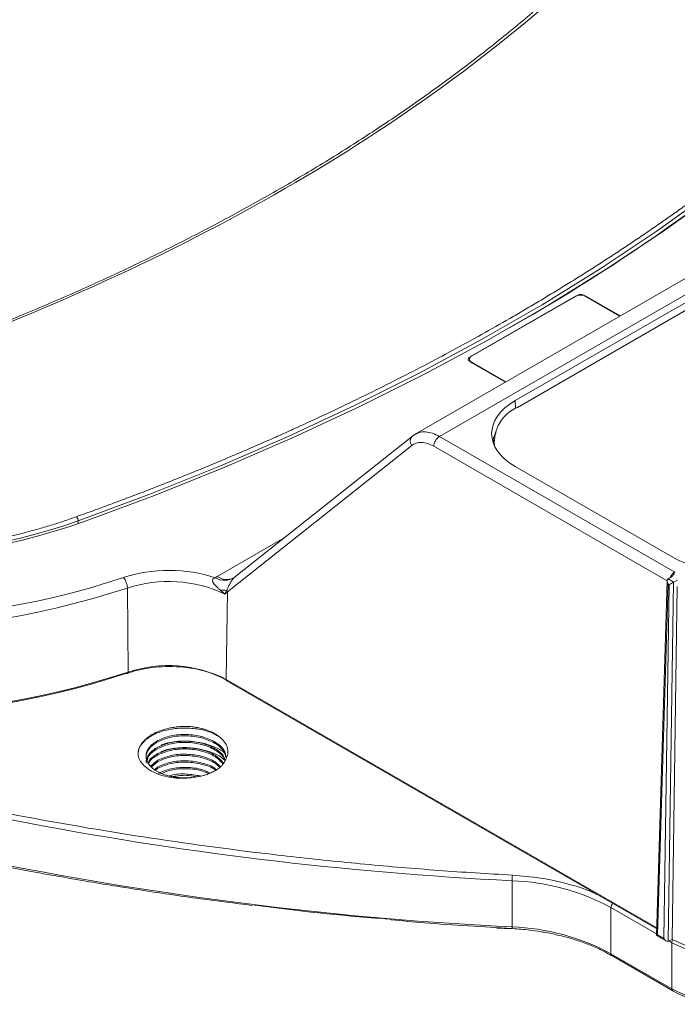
# Model space of a CAD drawing. Header units: millimetres. Extents: x 0 to 420, y 0 to 297.
# Tile 33 of 41: x 316 to 336, y 205 to 236. Entities that reach past the tile are written whole.
import ezdxf

# ---------------------------------------------------------------- set-up
doc = ezdxf.new("R2010")
doc.units = ezdxf.units.MM

msp = doc.modelspace()

# ---------------------------------------------------------------- linework, layer by layer
at = {"color": 7, "linetype": 'Continuous', "lineweight": 15}
for p, q in [((350.6191492, 236.17027317), (327.95331164, 223.08556366)), ((328.70925093, 223.01476061), (351.36308849, 236.09254266)), ((349.44133708, 234.73778073), (331.0560217, 224.12416408)), ((349.43946945, 234.49002749), (331.12540332, 223.91754216)), ((329.63076675, 225.45618862), (332.98952286, 227.39515725)), ((329.71298471, 225.5107749), (332.89496641, 227.34769383)), ((333.16630519, 227.39515573), (334.29242683, 226.74505954)), ((333.26086164, 227.34769231), (334.29859608, 226.74862097)), ((330.75689103, 224.70403817), (329.63076938, 225.35413435)), ((330.75071915, 224.70047522), (329.71298471, 225.29954655)), ((327.87113846, 223.02948179), (322.35666456, 218.64883706)), ((328.00116939, 223.11003033), (327.85430606, 223.01405868)), ((327.89122275, 223.04312011), (327.87113846, 223.02948179)), ((328.00083353, 223.09974354), (327.95923196, 223.07825666)), ((335.98848582, 218.81254775), (328.70925093, 223.01476061)), ((330.39317163, 222.89703071), (330.39317163, 222.76632843)), ((322.14927045, 218.2067387), (327.84989645, 222.73525243)), ((331.0560217, 222.08345597), (335.90482696, 219.28430027)), ((322.29896289, 218.61234277), (322.30421149, 218.61778834)), ((322.33641168, 218.62952627), (322.29901952, 218.61236939)), ((335.88427906, 218.67216555), (335.78447005, 218.60587916)), ((335.95638705, 218.5066336), (335.78447005, 218.60587916)), ((319.08045963, 215.72026653), (319.05276652, 218.32195619)), ((335.75582995, 218.54478005), (335.42397225, 207.56734689)), ((335.78334394, 218.44467495), (335.45503053, 207.58468083)), ((335.81489086, 218.42646331), (335.65073415, 207.47170354)), ((335.78334394, 218.44467495), (335.81489086, 218.42646331)), ((335.78580953, 207.38547065), (335.95242788, 218.50453656)), ((336.06832907, 218.37406061), (335.90455432, 207.44475045)), ((335.95638705, 218.5066336), (336.0712056, 218.56425515)), ((322.10861191, 215.49350674), (322.14927045, 218.2067387)), ((322.12931655, 215.44629222), (335.43003481, 207.76795101)), ((319.99643182, 212.9907259), (319.76853196, 212.80455629)), ((319.79464851, 212.78506424), (319.99643182, 212.94989817)), ((319.99643182, 212.78659029), (319.8991187, 212.70709223)), ((319.92523394, 212.68759942), (319.99643182, 212.74576255)), ((330.95643923, 207.83095093), (330.95643923, 209.26167973)), ((334.0143788, 208.43032246), (335.42543422, 207.61573751)), ((334.0143788, 208.43032246), (334.0143788, 206.99959366)), ((330.96071055, 207.77837668), (330.96097134, 207.77814372)), ((335.4239683, 207.56735069), (335.72231003, 207.39512167)), ((335.45503053, 207.58468083), (335.65073415, 207.47170354)), ((335.90455432, 207.44475045), (335.79240419, 207.38846862)), ((335.80669461, 207.39564057), (335.89994978, 207.3418055)), ((335.89994978, 207.3418055), (335.89994978, 205.9110767)), ((334.0143788, 206.99959366), (335.89994978, 205.9110767)), ((334.03883715, 206.94323042), (334.04027277, 206.94236487)), ((334.04027277, 206.94236487), (335.92584375, 205.85384792))]:
    msp.add_line(p, q, dxfattribs=at)
at = {"color": 8, "linetype": 'Continuous', "lineweight": 15}
for p, q in [((332.89507178, 227.34063066), (332.89496641, 227.34769383)), ((333.26086164, 227.34769231), (333.26075627, 227.34062914)), ((329.71298471, 225.5107749), (329.71309008, 225.50371173)), ((331.0560217, 224.12416408), (331.0633895, 223.88044029)), ((328.53250154, 222.71215174), (335.75575488, 218.54225635)), ((317.52793568, 220.39916776), (317.52793568, 220.31151376)), ((321.8336788, 218.6823957), (323.90187997, 219.87634283)), ((335.43108321, 207.80260776), (322.10861191, 215.49350674))]:
    msp.add_line(p, q, dxfattribs=at)
at = {"color": 7, "linetype": 'Continuous', "lineweight": 15, "flags": 128}
for points in [[(317.52793568, 220.39916776), (319.74786024, 221.22678036), (321.91576242, 222.09914198), (324.02893033, 223.0151676), (326.08473506, 223.97371063), (328.08059776, 224.97358039), (330.01403965, 226.0135223), (331.88264126, 227.09224305), (333.68406868, 228.2083953), (335.41608025, 229.36058154), (337.0765054, 230.54737235), (338.66328156, 231.76727898), (340.17441994, 233.01878227), (341.60804235, 234.30031744)], [(341.82041506, 234.30583253), (340.38200634, 233.02001361), (338.86581561, 231.76432845), (337.27374211, 230.54034184), (335.60775885, 229.34958814), (333.86996526, 228.19354697), (332.06251083, 227.07366602), (330.18766623, 225.99134127), (328.24776533, 224.94792004), (326.245225, 223.94471239), (324.18255691, 222.98296149), (322.06232019, 222.06387702), (319.88717402, 221.18859875), (317.65982766, 220.35822231)], [(319.08045963, 215.72026653), (319.07964567, 215.70494307), (319.07688505, 215.69212731), (319.07228973, 215.68231888), (319.0660375, 215.67590337), (319.05837468, 215.67313861), (319.04960155, 215.67412504), (319.04006583, 215.67882925), (319.03014156, 215.6870627)]]:
    msp.add_lwpolyline(points, dxfattribs=at)
at = {"color": 7, "linetype": 'Continuous', "lineweight": 15}
for centre, radius, start, end in [((302.04997099, 277.33168921), 58.54140369, 299.5005671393, 312.5107167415), ((333.07791256, 226.99461647), 0.39765929, 62.608704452, 117.390819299), ((333.07791256, 227.2245621), 0.19213392, 62.60918901, 117.389825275), ((329.65013228, 225.40516199), 0.05457784, 110.782661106, 249.22029668), ((329.75306812, 225.40516072), 0.11296474, 110.783095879, 249.216904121), ((331.58201221, 222.83352041), 1.17626308, 112.841676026, 185.196442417), ((328.91705877, 222.69046031), 0.38516851, 122.651273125, 176.771579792), ((317.33009948, 220.39530224), 0.19787397, 1.119358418, 42.847326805), ((310.27371802, 241.90703798), 22.77950993, 251.080249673, 288.919753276), ((310.2737211, 241.56321696), 22.37276487, 251.080272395, 288.919724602), ((318.53674277, 218.30933305), 0.51617812, 1.401309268, 40.889092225), ((322.05641446, 219.12429701), 0.56175085, 239.276918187, 303.098284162), ((310.28307226, 245.42756146), 28.48896934, 251.134115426, 287.928367), ((320.32680706, 214.47886892), 4.04876513, 64.506349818, 108.341125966), ((321.92533745, 216.41987037), 1.84240529, 83.74904747, 90.141958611), ((322.40344735, 218.3681165), 0.30107921, 202.825170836, 212.411606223), ((310.28309791, 242.91140726), 28.5788682, 251.134147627, 287.928354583), ((320.32453466, 212.0012894), 3.9215448, 62.938767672, 108.496157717), ((336.28201976, 317.75900299), 108.62794743, 250.7732419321, 267.1898976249), ((336.28201976, 316.32827419), 108.62794743, 250.7732419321, 267.1898976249), ((332.23574697, 209.26016257), 1.27930863, 172.199600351, 179.932051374), ((330.70356078, 202.29191853), 6.97434719, 61.65929058, 87.922093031), ((330.70356078, 200.86118973), 6.97434719, 61.65929058, 87.922093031), ((337.67231967, 210.76247854), 3.85257045, 242.609752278, 297.390223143), ((337.67232509, 210.85653555), 3.84256308, 242.609672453, 297.390253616), ((337.67231967, 209.33174974), 3.85257045, 242.609752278, 297.390223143)]:
    msp.add_arc(centre, radius, start, end, dxfattribs=at)
at = {"color": 8, "linetype": 'Continuous', "lineweight": 15}
for centre, radius, start, end in [((328.02353111, 222.87059827), 0.22015334, 133.805416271, 217.935926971), ((322.12557339, 219.08088537), 0.49395999, 233.777138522, 294.911801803), ((322.15663922, 215.48642082), 0.04854722, 171.607161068, 235.749922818), ((334.20860561, 208.41887357), 0.19456394, 136.044634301, 176.626548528), ((331.09622683, 207.81584714), 0.14060119, 173.833219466, 195.456204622), ((336.08496919, 207.33244512), 0.18525603, 147.769545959, 177.103796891), ((334.07765055, 206.99356152), 0.06355864, 174.554053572, 232.361980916), ((335.95933296, 205.90350664), 0.05986375, 172.735222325, 236.452681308)]:
    msp.add_arc(centre, radius, start, end, dxfattribs=at)
at = {"color": 7, "linetype": 'Continuous', "lineweight": 15}
for centre, major_axis, ratio, start_param, end_param in [((332.82459774, 223.10381078), (2.50076158, 0), 0.5771119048, 2.3563467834, 3.9268385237), ((337.67232329, 220.30527839), (2.5, 0), 0.5774635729, 3.9271431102, 5.4976348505), ((335.85404304, 218.48406319), (-0.06826185, 0.12246351), 0.5772467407, 0.0699969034, 1.5706754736), ((335.78314738, 218.52499038), (0.04644333, 0.0886291), 0.525589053, 0.7638252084, 0.8164896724), ((335.88559165, 218.46585056), (0.1008679, 0.05723597), 0.0076269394, 0.8421569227, 2.3431400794), ((335.52573002, 207.62407039), (0.10176047, 0.05672186), 0.000202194, 2.3387807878, 3.1414717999), ((335.72143514, 207.51109223), (-0.06979265, 0.12299676), 0.5722747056, 1.566316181, 3.0672993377)]:
    msp.add_ellipse(centre, major_axis=major_axis, ratio=ratio, start_param=start_param, end_param=end_param, dxfattribs=at)
for points, knots in [([(332.98552682, 237.39119853), (332.89084336, 237.3011178), (332.44203695, 236.87412862), (331.58364777, 236.1298877), (330.41009998, 235.16044215), (329.17942768, 234.21448058), (327.89838114, 233.2910459), (326.56677679, 232.39158286), (325.18637085, 231.51686522), (323.75844162, 230.66782411), (322.28450493, 229.84530988), (320.76602938, 229.050184), (319.20465227, 228.28319575), (317.60173173, 227.54538521), (315.95993644, 226.83656713), (314.27724137, 226.16097667), (313.02095358, 225.67936945), (312.31567287, 225.43305785), (312.19493689, 225.39089212)], [0, 0, 0, 0, 0.0184871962, 0.0876306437, 0.1567627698, 0.2258855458, 0.295000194, 0.3641075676, 0.4332083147, 0.5023025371, 0.5713905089, 0.6404716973, 0.7095455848, 0.7786112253, 0.8476670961, 0.9167114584, 0.9857419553, 1, 1, 1, 1]), ([(330.8858821, 226.67059392), (331.03007123, 226.75422669), (331.31839199, 226.92145886), (331.74626695, 227.17484401), (332.17064492, 227.43001472), (332.59120315, 227.68715727), (333.00802809, 227.94622178), (333.42109656, 228.20722161), (333.83041478, 228.47015316), (334.23598106, 228.7350174), (334.63779585, 229.00181407), (335.03585902, 229.27054322), (335.43017062, 229.54120486), (335.82073057, 229.8137989), (336.20753908, 230.08832565), (336.71814913, 230.45684171), (337.34644174, 230.9218795), (338.08417673, 231.48677678), (338.80544357, 232.05837165), (339.51035187, 232.63662322), (340.1984868, 233.22168041), (340.87139785, 233.81298742), (341.30580966, 234.21257009), (341.52308964, 234.41242957)], [0, 0, 0, 0, 0.0357446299, 0.0714750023, 0.1071935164, 0.1429025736, 0.1786045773, 0.2143019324, 0.2499970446, 0.2856923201, 0.321390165, 0.3570929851, 0.392803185, 0.4285231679, 0.4642553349, 0.5000020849, 0.571476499, 0.6429034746, 0.7143022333, 0.7856920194, 0.8570920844, 0.9285216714, 1, 1, 1, 1]), ([(317.47517634, 220.52986472), (317.64855808, 220.59235366), (317.99525241, 220.71730662), (318.51180902, 220.90781166), (319.02566452, 221.10051492), (319.53657811, 221.29564023), (320.04461428, 221.49312762), (320.54975575, 221.69299317), (321.05200713, 221.89523256), (321.55136719, 222.09984694), (322.04783624, 222.306836), (322.54141418, 222.51619983), (323.03210106, 222.7279384), (323.51989678, 222.94205165), (324.00480165, 223.15853986), (324.64731972, 223.45028082), (325.44249125, 223.82054459), (326.38360853, 224.27366413), (327.31133101, 224.73546954), (328.2257493, 225.2059066), (329.12651818, 225.68517481), (330.0149273, 226.17252936), (330.59549783, 226.50453466), (330.8858821, 226.67059392)], [0, 0, 0, 0, 0.0357446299, 0.0714750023, 0.1071935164, 0.1429025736, 0.1786045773, 0.2143019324, 0.2499970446, 0.2856923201, 0.321390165, 0.3570929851, 0.392803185, 0.4285231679, 0.4642553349, 0.5000020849, 0.571476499, 0.6429034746, 0.7143022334, 0.7856920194, 0.8570920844, 0.9285216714, 1, 1, 1, 1]), ([(328.5324989, 222.71215557), (328.40390801, 222.78638951), (328.2749674, 222.82736016), (328.04004879, 222.83530948), (327.9342698, 222.80228144), (327.84989372, 222.73525399)], [0, 0, 0, 0, 0.5, 0.5, 1, 1, 1, 1]), ([(303.07226251, 220.52986472), (303.14669014, 220.50350823), (303.29548003, 220.45081841), (303.52186571, 220.37495468), (303.75042976, 220.30147259), (303.98141243, 220.2305953), (304.21474837, 220.16226316), (304.45045827, 220.09649197), (304.89458933, 219.97856173), (305.55815961, 219.8223929), (306.46049747, 219.65105533), (307.38759346, 219.51540931), (308.65673981, 219.38393427), (310.27371952, 219.31725119), (311.8906116, 219.38393055), (313.15976052, 219.51539888), (314.08676895, 219.6510283), (314.9892076, 219.82236971), (315.71335422, 219.99282206), (316.27459042, 220.14460456), (316.68242711, 220.26488943), (317.08363665, 220.3924942), (317.34461091, 220.48405623), (317.47517634, 220.52986472)], [0, 0, 0, 0, 0.0172701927, 0.03452522, 0.0517714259, 0.0690151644, 0.0862627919, 0.1035206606, 0.1207951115, 0.1829552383, 0.2451329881, 0.3085406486, 0.3719655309, 0.5000018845, 0.6280382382, 0.6914458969, 0.7548707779, 0.8170309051, 0.8792086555, 0.9094202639, 0.9395999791, 0.9697818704, 1, 1, 1, 1]), ([(321.92077255, 218.26226937), (321.89568093, 218.28467932), (321.84915208, 218.3262354), (321.78780326, 218.38735828), (321.7371991, 218.44564472), (321.70055946, 218.50121916), (321.68384, 218.55420457), (321.69364237, 218.59700016), (321.72412181, 218.62740835), (321.75340398, 218.63644605), (321.76942178, 218.64138982)], [0, 0, 0, 0, 0.1949084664, 0.3614300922, 0.5002053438, 0.6422050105, 0.7505416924, 0.8259778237, 0.9048071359, 1, 1, 1, 1]), ([(321.76942178, 218.64138982), (321.77969046, 218.64845813), (321.80022162, 218.6625905), (321.8225296, 218.67579492), (321.83368022, 218.68239514)], [0, 0, 0, 0, 0.5001509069, 1, 1, 1, 1]), ([(322.36317142, 218.65370051), (322.35928899, 218.65079531), (322.35159767, 218.64503995), (322.33874183, 218.63240694), (322.32538237, 218.61723637), (322.31149514, 218.59943508), (322.29716185, 218.57925824), (322.27659641, 218.5480186), (322.24969905, 218.50301558), (322.22091787, 218.45032562), (322.19352013, 218.39704531), (322.17047377, 218.34975621), (322.1472356, 218.30059869), (322.13369906, 218.26927173), (322.12594369, 218.25132387)], [0, 0, 0, 0, 0.0392620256, 0.0777801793, 0.1170236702, 0.1583844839, 0.2030571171, 0.2519941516, 0.3637987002, 0.5009825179, 0.6174709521, 0.7498597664, 0.856689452, 1, 1, 1, 1]), ([(335.86131469, 218.67980768), (335.86740037, 218.68959859), (335.87946342, 218.70900616), (335.89995288, 218.73568236), (335.92141864, 218.75974506), (335.9436117, 218.78070321), (335.96605542, 218.79868471), (335.98105596, 218.8079585), (335.98848379, 218.81255061)], [0, 0, 0, 0, 0.174424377, 0.3457442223, 0.5139605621, 0.6790744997, 0.8410872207, 1, 1, 1, 1]), ([(335.98848379, 218.81255055), (335.98362094, 218.80008424), (335.97389908, 218.77516146), (335.95513943, 218.73837416), (335.93261893, 218.70911605), (335.9113283, 218.69020883), (335.89750854, 218.68011438), (335.88979999, 218.67545406), (335.88603619, 218.6731786)], [0, 0, 0, 0, 0.2494216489, 0.4986461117, 0.7488043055, 0.8740618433, 0.9385090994, 1, 1, 1, 1]), ([(322.06943875, 218.13342023), (322.04044444, 218.15844286), (321.99086027, 218.20123492), (321.94133709, 218.24436116), (321.92077255, 218.26226937)], [0, 0, 0, 0, 0.58474913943, 1, 1, 1, 1]), ([(319.07754886, 215.69761165), (319.31449906, 215.76083023), (319.81814899, 215.8952046), (320.67965699, 215.9032874), (321.49907712, 215.77098091), (321.91837208, 215.57142495), (322.11104326, 215.47972653)], [0, 0, 0, 0, 0.2376409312, 0.5051181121, 0.7725956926, 1, 1, 1, 1]), ([(300.57594538, 215.35160792), (300.73940941, 215.29331061), (301.06627229, 215.17673924), (301.55960394, 215.0048594), (302.05501883, 214.83520977), (302.55274333, 214.6680008), (303.05271682, 214.50317613), (303.55495553, 214.34075085), (304.05945509, 214.18072093), (304.56621667, 214.02308744), (305.07523995, 213.86785011), (305.58652496, 213.71500901), (306.10007189, 213.5645641), (306.61587992, 213.41651549), (307.1339521, 213.27086277), (308.7016196, 212.83925442), (311.35821677, 212.16888257), (315.16635228, 211.35608914), (319.04939222, 210.67129737), (322.05330187, 210.24963835), (324.13127138, 210.00457109), (325.26358799, 209.88215491), (326.39877958, 209.77054612), (327.53684415, 209.6696722), (328.67782233, 209.57979763), (329.82155212, 209.49993665), (330.58594791, 209.45584524), (330.96827627, 209.43379201)], [0, 0, 0, 0, 0.0178139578, 0.0356208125, 0.0534217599, 0.0712179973, 0.0890107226, 0.1068011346, 0.1245904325, 0.1423798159, 0.1601704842, 0.1779636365, 0.1957604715, 0.2135621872, 0.2313699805, 0.2491850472, 0.3745888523, 0.5000010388, 0.625404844, 0.7508170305, 0.7864375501, 0.8220344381, 0.8576172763, 0.8931956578, 0.9287791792, 0.9643774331, 1, 1, 1, 1]), ([(319.38169628, 213.13739791), (319.38090922, 213.15462051), (319.37934191, 213.18891693), (319.38358546, 213.24018777), (319.3927033, 213.29095791), (319.40715585, 213.34123731), (319.42681707, 213.39101958), (319.45173013, 213.44030885), (319.50637488, 213.52882912), (319.61466306, 213.65149913), (319.81220219, 213.79102018), (320.05396496, 213.90514182), (320.28632773, 213.97347283), (320.48290472, 214.01128766), (320.63453583, 214.03045957), (320.78891025, 214.04092835), (320.89253599, 214.04008718), (320.94463679, 214.03966426)], [0, 0, 0, 0, 0.03605376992, 0.07179607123, 0.10735199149, 0.14284858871, 0.17841355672, 0.21417385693, 0.25025438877, 0.3750774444, 0.50001228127, 0.62485423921, 0.74980842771, 0.81267640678, 0.87487651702, 0.93709058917, 1, 1, 1, 1]), ([(320.94463679, 214.03966426), (320.96877262, 214.03747868), (321.01700473, 214.03311109), (321.08856083, 214.02405392), (321.1593749, 214.013165), (321.25246285, 213.99606387), (321.36555763, 213.96986672), (321.5374882, 213.91725225), (321.73352865, 213.83263229), (321.92518408, 213.7042316), (322.06765286, 213.55600897), (322.13772745, 213.42011257), (322.16360307, 213.30832869), (322.16525383, 213.22385395), (322.15046271, 213.14000317), (322.12621262, 213.08569662), (322.11402408, 213.05840115)], [0, 0, 0, 0, 0.0313831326, 0.0627148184, 0.0940661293, 0.1255080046, 0.1881877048, 0.2503150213, 0.3751772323, 0.5000865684, 0.6248077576, 0.7497091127, 0.8130841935, 0.8753330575, 0.9373401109, 1, 1, 1, 1]), ([(300.53174289, 213.70377318), (301.2209678, 213.46206754), (302.5422754, 212.99869556), (304.48573106, 212.38037875), (306.27955495, 211.84659987), (307.91771501, 211.39204867), (309.38444693, 211.01007221), (310.6754018, 210.6929285), (311.78738838, 210.43361515), (312.77535614, 210.2135591), (313.76494187, 210.00233605), (314.88058364, 209.77536726), (316.19913437, 209.52276527), (317.71928977, 209.25181668), (319.44472121, 208.97134751), (321.19533619, 208.71203514), (322.37749018, 208.56440815), (322.90995324, 208.49791434)], [0, 0, 0, 0, 0.09976114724, 0.19125130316, 0.27447097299, 0.34941953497, 0.41609729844, 0.47353388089, 0.52299180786, 0.56447195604, 0.60454991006, 0.65352799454, 0.71082193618, 0.77643176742, 0.85035716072, 0.93259821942, 1, 1, 1, 1]), ([(321.84435644, 213.74936599), (321.77409498, 213.78744275), (321.59225743, 213.88598588), (321.21198356, 213.97030903), (320.75633739, 214.00113606), (320.30450437, 213.94900654), (319.91018308, 213.82215235), (319.60424444, 213.63340079), (319.41292332, 213.40143625), (319.37516516, 213.22690931), (319.38154217, 213.13949446), (319.38169501, 213.13739942)], [0, 0, 0, 0, 0.0807275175, 0.2089238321, 0.3388978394, 0.4725122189, 0.6035673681, 0.7310440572, 0.863773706, 0.9967351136, 1, 1, 1, 1]), ([(322.1151697, 213.06231258), (322.09848652, 213.1451422), (322.06196159, 213.32648321), (321.78402476, 213.56513241), (321.3715669, 213.73893696), (320.88173456, 213.80678817), (320.38340216, 213.76771702), (320.1254218, 213.65799209), (319.99643182, 213.60312971)], [0, 0, 0, 0, 0.1439554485, 0.3151653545, 0.4863726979, 0.6575809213, 0.8287907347, 1, 1, 1, 1]), ([(319.99643182, 213.56230198), (320.1254307, 213.61716613), (320.38342888, 213.72689459), (320.88162765, 213.7659392), (321.37196763, 213.69818888), (321.78252918, 213.52402543), (322.04726058, 213.3032265), (322.08248968, 213.14195143), (322.09626552, 213.07888708)], [0, 0, 0, 0, 0.1772381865, 0.3544769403, 0.5317140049, 0.7089502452, 0.8861890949, 1, 1, 1, 1]), ([(321.08147801, 212.462325), (321.0557765, 212.45947836), (321.00437381, 212.45378511), (320.92657815, 212.44880873), (320.84865904, 212.44645907), (320.77084779, 212.44699139), (320.69346552, 212.45032759), (320.61680752, 212.45646566), (320.54117277, 212.46536768), (320.46685439, 212.4769987), (320.39414145, 212.49128403), (320.30832326, 212.51183159), (320.16962239, 212.55261003), (320.00323377, 212.62331117), (319.85905546, 212.71685732), (319.75814067, 212.80964651), (319.68772364, 212.9029637), (319.64555984, 212.9984595), (319.62521753, 213.10591675), (319.6363467, 213.21957698), (319.68921599, 213.33731196), (319.76450046, 213.43330959), (319.8468858, 213.50723649), (319.9238825, 213.56188221), (319.97469795, 213.59077282), (319.99643314, 213.60313014)], [0, 0, 0, 0, 0.0247679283, 0.0495355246, 0.0743027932, 0.0990697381, 0.1238363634, 0.1486026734, 0.1733686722, 0.1981343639, 0.2228997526, 0.2476648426, 0.2881549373, 0.3745023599, 0.4487670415, 0.5014682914, 0.5624152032, 0.6233592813, 0.6702106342, 0.7488199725, 0.8192908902, 0.8796533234, 0.9298974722, 0.9700151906, 1, 1, 1, 1]), ([(319.99643314, 213.5623031), (319.88073277, 213.49976353), (319.78808317, 213.4239696), (319.66285029, 213.25793823), (319.63031629, 213.16776946), (319.63031662, 213.07756357)], [0, 0, 0, 0, 0.5, 0.5, 1, 1, 1, 1]), ([(319.63031662, 212.9142554), (319.63031629, 213.0044613), (319.66285029, 213.09463006), (319.78808317, 213.26066143), (319.88073277, 213.33645537), (319.99643314, 213.39899494)], [0, 0, 0, 0, 0.5, 0.5, 1, 1, 1, 1]), ([(322.07297544, 212.98630114), (322.06338452, 213.0251262), (322.02965552, 213.16166473), (321.78004043, 213.36025562), (321.37263413, 213.53499987), (320.88144997, 213.60259961), (320.38347331, 213.56359464), (320.12544551, 213.45386088), (319.99643182, 213.39899409)], [0, 0, 0, 0, 0.0736174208, 0.2588950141, 0.4441698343, 0.6294456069, 0.8147231, 1, 1, 1, 1]), ([(319.99643182, 213.3581694), (320.12545247, 213.41303632), (320.38349414, 213.5227703), (320.88136634, 213.5617552), (321.37294756, 213.49423547), (321.77887076, 213.31920939), (322.02342173, 213.1288267), (322.05663855, 213.00134468), (322.0644565, 212.97134034)], [0, 0, 0, 0, 0.1884020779, 0.3768047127, 0.565205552, 0.7536055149, 0.9420082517, 1, 1, 1, 1]), ([(322.04749108, 213.22698049), (322.04565131, 213.22880726), (321.97243769, 213.30150345), (321.74619967, 213.40896384), (321.39257012, 213.52839206), (320.99255364, 213.58488706), (320.58777305, 213.57764583), (320.2725071, 213.5325056), (320.12466078, 213.4736495), (320.08777458, 213.45896548)], [0, 0, 0, 0, 0.0048858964, 0.1944342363, 0.3795420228, 0.560004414, 0.7476682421, 0.9370457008, 1, 1, 1, 1]), ([(321.08147801, 212.462325), (321.05781524, 212.45856291), (321.01068978, 212.45107055), (320.93892549, 212.44292438), (320.86687397, 212.43713614), (320.79443076, 212.43391736), (320.72162647, 212.43321141), (320.64845956, 212.43503505), (320.57492205, 212.439376), (320.43011934, 212.45287843), (320.21820865, 212.489396), (319.96179579, 212.57173614), (319.7396621, 212.68241359), (319.59337062, 212.79551122), (319.50213379, 212.89490735), (319.4480056, 212.97332005), (319.40625197, 213.05439204), (319.38988336, 213.10972305), (319.38169628, 213.13739791)], [0, 0, 0, 0, 0.0315226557, 0.0627787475, 0.0938789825, 0.1249357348, 0.1560618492, 0.1873694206, 0.2189686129, 0.2509665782, 0.3757711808, 0.5006359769, 0.6252282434, 0.7500091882, 0.8121899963, 0.8751761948, 0.9375669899, 1, 1, 1, 1]), ([(319.66654448, 212.97370947), (319.67924552, 213.02973913), (319.71245624, 213.17624567), (319.888014, 213.28871352), (319.99643182, 213.3581694)], [0, 0, 0, 0, 0.3824379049, 1, 1, 1, 1]), ([(319.99643182, 213.19486152), (319.88235667, 213.12675837), (319.74162123, 213.04273897), (319.70934717, 212.9327841), (319.70323332, 212.91195475)], [0, 0, 0, 0, 0.8105645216, 1, 1, 1, 1]), ([(319.71240157, 212.89651683), (319.71627093, 212.90868883), (319.74831869, 213.00950282), (319.88034554, 213.08641116), (319.99643182, 213.15403379)], [0, 0, 0, 0, 0.1207372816, 1, 1, 1, 1]), ([(322.02656517, 212.90479622), (321.9490214, 212.98928805), (321.79139288, 213.16104037), (321.36838171, 213.33003519), (320.88258391, 213.39868529), (320.38318975, 213.35940292), (320.125351, 213.2497086), (319.99643182, 213.19486152)], [0, 0, 0, 0, 0.1948898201, 0.3961658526, 0.5974428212, 0.7987217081, 1, 1, 1, 1]), ([(319.99643182, 213.15403379), (320.125345, 213.20887792), (320.38317175, 213.31856636), (320.88265591, 213.35789288), (321.3681117, 213.28907502), (321.78431229, 213.12390504), (321.93797301, 212.95734956), (322.01125796, 212.87791475)], [0, 0, 0, 0, 0.20359327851, 0.40718715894, 0.61077909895, 0.81437004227, 1, 1, 1, 1]), ([(321.92585791, 212.79241152), (321.87669056, 212.84379705), (321.74511152, 212.98131225), (321.36622311, 213.12485101), (320.88315955, 213.19482929), (320.38304584, 213.1551974), (320.12530303, 213.04554968), (319.99643182, 212.9907259)], [0, 0, 0, 0, 0.1297919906, 0.3473423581, 0.5648937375, 0.7824471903, 1, 1, 1, 1]), ([(319.99643182, 212.94989817), (320.12528782, 213.00471614), (320.38300027, 213.11435227), (320.88334228, 213.1540895), (321.36553751, 213.08368893), (321.73423431, 212.94636316), (321.85964006, 212.81700337), (321.90189479, 212.77341635)], [0, 0, 0, 0, 0.2218205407, 0.4436418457, 0.6654609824, 0.8872790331, 1, 1, 1, 1]), ([(322.06958393, 212.99044358), (322.0142733, 213.03686817), (321.86897585, 213.15882256), (321.52367208, 213.29032225), (321.08600411, 213.3766407), (320.62877622, 213.37879825), (320.27740211, 213.33310626), (320.11933142, 213.26697888), (320.08392736, 213.25216793)], [0, 0, 0, 0, 0.1261911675, 0.3314960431, 0.5289321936, 0.7330892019, 0.94021836, 1, 1, 1, 1]), ([(321.7995359, 212.70336335), (321.78808773, 212.71425568), (321.68885655, 212.80866892), (321.36123846, 212.91829275), (320.88448871, 212.9913385), (320.38271367, 212.95090517), (320.12519229, 212.84136185), (319.99643182, 212.78659029)], [0, 0, 0, 0, 0.0315739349, 0.2736785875, 0.5157844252, 0.7578926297, 1, 1, 1, 1]), ([(319.99643182, 212.74576255), (320.12515521, 212.80051604), (320.38260245, 212.91002321), (320.8849336, 212.95072768), (321.35957016, 212.87665163), (321.67775951, 212.77458512), (321.77041667, 212.6891002), (321.77348783, 212.68626676)], [0, 0, 0, 0, 0.2478764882, 0.4957538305, 0.7436287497, 0.9915024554, 1, 1, 1, 1]), ([(322.11402408, 213.05840115), (322.10937248, 213.0435853), (322.10009525, 213.01403624), (322.08019319, 212.97051921), (322.05596861, 212.92784025), (322.02698513, 212.88604464), (321.9861187, 212.83623841), (321.92950803, 212.77993351), (321.85342216, 212.71890107), (321.79399952, 212.68251904), (321.76420009, 212.66427409)], [0, 0, 0, 0, 0.1003502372, 0.2001407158, 0.299762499, 0.3996086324, 0.5000695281, 0.6669396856, 0.8329759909, 1, 1, 1, 1]), ([(321.60558928, 212.59759086), (321.52612972, 212.63523506), (321.3161686, 212.73470474), (320.87903145, 212.78368146), (320.38407798, 212.7476499), (320.12564706, 212.63751968), (319.99643182, 212.58245467)], [0, 0, 0, 0, 0.16871600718, 0.44580918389, 0.72290506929, 1, 1, 1, 1]), ([(320.11841534, 212.58484096), (320.20948171, 212.62253943), (320.43079106, 212.71415419), (320.87941952, 212.74108764), (321.29753214, 212.69811515), (321.49276299, 212.60700633), (321.55685171, 212.5770979)], [0, 0, 0, 0, 0.2193314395, 0.533018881, 0.8467034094, 1, 1, 1, 1]), ([(321.30296173, 212.50435224), (321.16461928, 212.52935241), (320.86969729, 212.58264842), (320.5185391, 212.56583531), (320.3683499, 212.51033053), (320.35182458, 212.50422334)], [0, 0, 0, 0, 0.4401878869, 0.9384038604, 1, 1, 1, 1]), ([(320.46424208, 212.48665006), (320.60293469, 212.50813794), (320.84142462, 212.54508759), (321.07991405, 212.49988215), (321.17971118, 212.48096571)], [0, 0, 0, 0, 0.58154488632, 1, 1, 1, 1]), ([(321.76420009, 212.66427409), (321.74543388, 212.65381677), (321.70800612, 212.63296046), (321.64782166, 212.60434917), (321.58497664, 212.57787565), (321.51916264, 212.5537238), (321.43559835, 212.52707667), (321.3326794, 212.5004635), (321.20916943, 212.47657994), (321.12412588, 212.46708603), (321.08147801, 212.462325)], [0, 0, 0, 0, 0.1003502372, 0.2001407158, 0.299762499, 0.3996086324, 0.5000695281, 0.6669396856, 0.8329759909, 1, 1, 1, 1]), ([(322.96961078, 208.5111031), (322.98069096, 208.50954663), (324.29731765, 208.32459587), (325.71986488, 208.17596093), (327.13893292, 208.07518575), (327.22444775, 208.06911292)], [0, 0, 0, 0, 0.0079124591, 0.9402155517, 1, 1, 1, 1]), ([(327.21510037, 208.0493624), (327.55668424, 208.01812987), (328.79981355, 207.90446507), (330.05234891, 207.83137625), (330.96071582, 207.77837059)], [0, 0, 0, 0, 0.2747774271, 1, 1, 1, 1]), ([(330.48344359, 207.79107584), (330.69148724, 207.78700106), (330.98304391, 207.78129056), (331.40778688, 207.74386496), (331.76280889, 207.69869472), (332.10186025, 207.64159378), (332.29939419, 207.59367724), (332.36604058, 207.57751058)], [0, 0, 0, 0, 0.32286354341, 0.45246765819, 0.66680027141, 0.88758102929, 1, 1, 1, 1]), ([(332.36604058, 207.57751058), (332.43948723, 207.56097537), (332.6585867, 207.51164903), (333.00786437, 207.40427903), (333.40985717, 207.25555958), (333.75720597, 207.10061588), (333.95420794, 206.98771436), (334.03679171, 206.94038573)], [0, 0, 0, 0, 0.1168424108, 0.3485538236, 0.5856327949, 0.8262961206, 1, 1, 1, 1]), ([(335.92693298, 205.85450106), (335.93176526, 205.85128711), (336.01768853, 205.79413959), (336.21519632, 205.70696939), (336.51126565, 205.59697154), (336.79796345, 205.52372568), (337.06688634, 205.47582902), (337.34875089, 205.44211997), (337.55318153, 205.43726052), (337.67232091, 205.4344285)], [0, 0, 0, 0, 0.0112061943, 0.1992584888, 0.3786235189, 0.5543059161, 0.6825280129, 0.814981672, 1, 1, 1, 1])]:
    msp.add_open_spline(points, degree=3, knots=knots, dxfattribs=at)
for points in [[(333.16120604, 237.41033406), (330.53903386, 234.97290402), (327.44012442, 232.71749559), (323.92566532, 230.68864154)], [(323.92566532, 230.68864154), (320.41120623, 228.65978749), (316.50430091, 226.87082515), (312.28209077, 225.35707737)], [(318.92696119, 218.64722229), (319.80609854, 218.94281827), (320.89394661, 218.9405861), (321.76942178, 218.64138982)], [(301.20292629, 218.79223044), (306.60827768, 216.85430258), (313.42864894, 216.79850211), (318.92696119, 218.64722229)], [(335.95242937, 218.5045354), (335.95374802, 218.50527169), (335.95506836, 218.50597169), (335.9563887, 218.50663438)], [(322.12594369, 218.25132387), (322.10596339, 218.21139495), (322.08732686, 218.17190997), (322.06943875, 218.13342023)], [(322.14926911, 218.20673951), (322.12317681, 218.18259451), (322.09655872, 218.15814745), (322.06943875, 218.13342023)], [(319.03013953, 215.68706343), (313.46626725, 213.81629974), (306.56457219, 213.87276555), (301.09476921, 215.83380061)], [(335.79240478, 207.38846825), (335.79020416, 207.38736381), (335.78800353, 207.38636307), (335.78581073, 207.38547016)]]:
    msp.add_open_spline(points, degree=3, dxfattribs=at)
at = {"color": 8, "linetype": 'Continuous', "lineweight": 15}
for points, knots in [([(328.70925093, 223.01476061), (328.63592016, 223.05207402), (328.4866112, 223.12804795), (328.26965119, 223.16511772), (328.10205958, 223.15842594), (328.02332079, 223.11277977), (328.00083353, 223.09974354)], [0, 0, 0, 0, 0.2827360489, 0.5756795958, 0.8788170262, 1, 1, 1, 1]), ([(330.46291281, 223.12309049), (330.42962772, 223.06957444), (330.37729738, 222.9854373), (330.36810009, 222.89661532), (330.3647528, 222.86428921)], [0, 0, 0, 0, 0.6360573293, 1, 1, 1, 1]), ([(330.96827591, 209.43379351), (331.25832052, 209.40976451), (331.8427859, 209.36134396), (332.67004947, 209.1743166), (333.25964553, 208.99586339), (333.53347465, 208.85897448), (333.58305454, 208.83418918)], [0, 0, 0, 0, 0.3072560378, 0.6191479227, 0.931042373, 1, 1, 1, 1])]:
    msp.add_open_spline(points, degree=3, knots=knots, dxfattribs=at)

doc.saveas('drawing.dxf')
